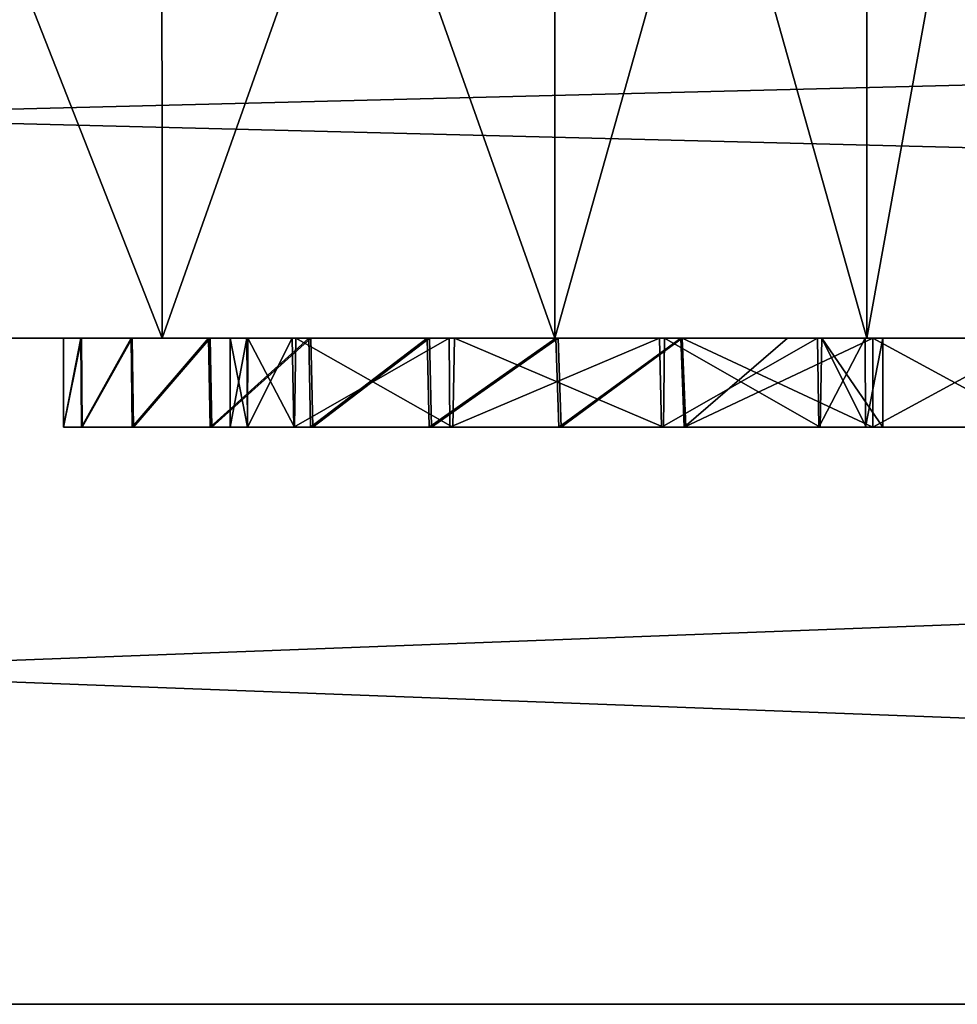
# Model space of a CAD drawing. Header units: millimetres. Extents: x -36.5 to 36.5, y -8.8 to 41.6.
# Tile 39 of 256: x 0.7 to 2.8, y -8.8 to -6.6. Entities that reach past the tile are written whole.
import ezdxf

# ---------------------------------------------------------------- set-up
doc = ezdxf.new("R2010")
doc.units = ezdxf.units.MM
doc.header["$LTSCALE"] = 65.185185
for name, color, linetype in [('2076', 7, 'CONTINUOUS'), ('2077', 7, 'CONTINUOUS'), ('2079', 7, 'CONTINUOUS'), ('2105', 7, 'CONTINUOUS'), ('2106', 7, 'CONTINUOUS'), ('2107', 7, 'CONTINUOUS'), ('2108', 7, 'CONTINUOUS'), ('2272', 7, 'CONTINUOUS'), ('2273', 7, 'CONTINUOUS'), ('2296', 7, 'CONTINUOUS'), ('2297', 7, 'CONTINUOUS'), ('2354', 7, 'CONTINUOUS'), ('2359', 7, 'CONTINUOUS'), ('2360', 7, 'CONTINUOUS'), ('2388', 7, 'CONTINUOUS'), ('2389', 7, 'CONTINUOUS'), ('2390', 7, 'CONTINUOUS'), ('2392', 7, 'CONTINUOUS'), ('2393', 7, 'CONTINUOUS')]:
    doc.layers.add(name, color=color, linetype=linetype)

msp = doc.modelspace()

# ---------------------------------------------------------------- linework, layer by layer
at = {"layer": '2076', "color": 7, "linetype": 'Continuous'}
for points in [[(-19.8, -7.3, -16.7), (19.8, -7.3, -16.7), (0, -7.3, -14.1747), (-19.8, -7.3, -16.7)], [(19.8, -7.3, 16.7), (-19.8, -7.3, 16.7), (0, -7.3, 14.1747), (19.8, -7.3, 16.7)], [(19.8, -7.3, 16.7), (0, -7.3, 14.1747), (19.44, -7.3, 11.552), (19.8, -7.3, 16.7)], [(0, -7.3, -14.1747), (19.8, -7.3, -16.7), (0.9818, -7.3, -14.0193), (0, -7.3, -14.1747)], [(0, -7.3, -7.8253), (0.9818, -7.3, -7.9807), (0, -7.3, 7.8253), (0, -7.3, -7.8253)], [(0, -7.3, 7.8253), (0.9818, -7.3, -7.9807), (0.9818, -7.3, 7.9807), (0, -7.3, 7.8253)], [(0, -7.3, 14.1747), (0.9818, -7.3, 14.0193), (19.44, -7.3, 11.552), (0, -7.3, 14.1747)], [(0.9818, -7.3, -14.0193), (19.8, -7.3, -16.7), (1.8658, -7.3, -13.5689), (0.9818, -7.3, -14.0193)], [(0.9818, -7.3, -7.9807), (1.8658, -7.3, -8.4311), (0.9818, -7.3, 7.9807), (0.9818, -7.3, -7.9807)], [(0.9818, -7.3, 7.9807), (1.8658, -7.3, -8.4311), (1.8658, -7.3, 8.4311), (0.9818, -7.3, 7.9807)], [(0.9818, -7.3, 14.0193), (1.8658, -7.3, 13.5689), (14.16, -7.3, 8.712), (0.9818, -7.3, 14.0193)], [(0.9818, -7.3, 14.0193), (14.16, -7.3, 8.712), (14.16, -7.3, 11.152), (0.9818, -7.3, 14.0193)], [(19.44, -7.3, 11.552), (0.9818, -7.3, 14.0193), (14.56, -7.3, 11.552), (19.44, -7.3, 11.552)], [(14.56, -7.3, 11.552), (0.9818, -7.3, 14.0193), (14.2772, -7.3, 11.4349), (14.56, -7.3, 11.552)], [(14.2772, -7.3, 11.4349), (0.9818, -7.3, 14.0193), (14.16, -7.3, 11.152), (14.2772, -7.3, 11.4349)], [(1.8658, -7.3, -13.5689), (19.8, -7.3, -16.7), (2.5682, -7.3, -12.8664), (1.8658, -7.3, -13.5689)], [(1.8658, -7.3, -8.4311), (2.5682, -7.3, -9.1336), (1.8658, -7.3, 8.4311), (1.8658, -7.3, -8.4311)], [(1.8658, -7.3, 8.4311), (2.5682, -7.3, -9.1336), (2.5682, -7.3, 9.1336), (1.8658, -7.3, 8.4311)], [(1.8658, -7.3, 13.5689), (2.5682, -7.3, 12.8664), (14.16, -7.3, 8.712), (1.8658, -7.3, 13.5689)], [(2.5682, -7.3, -12.8664), (19.8, -7.3, -16.7), (3.0196, -7.3, -11.9805), (2.5682, -7.3, -12.8664)], [(2.5682, -7.3, -9.1336), (3.0196, -7.3, -10.0195), (2.5682, -7.3, 9.1336), (2.5682, -7.3, -9.1336)], [(2.5682, -7.3, 9.1336), (3.0196, -7.3, -10.0195), (3.0196, -7.3, 10.0195), (2.5682, -7.3, 9.1336)], [(2.5682, -7.3, 12.8664), (3.0196, -7.3, 11.9805), (9.3, -7.3, 0.195), (2.5682, -7.3, 12.8664)], [(14.16, -7.3, 8.712), (2.5682, -7.3, 12.8664), (11.8829, -7.3, 0.4778), (14.16, -7.3, 8.712)], [(11.8829, -7.3, 0.4778), (2.5682, -7.3, 12.8664), (11.6, -7.3, 0.595), (11.8829, -7.3, 0.4778)], [(11.6, -7.3, 0.595), (2.5682, -7.3, 12.8664), (9.7, -7.3, 0.595), (11.6, -7.3, 0.595)], [(9.7, -7.3, 0.595), (2.5682, -7.3, 12.8664), (9.4172, -7.3, 0.4779), (9.7, -7.3, 0.595)], [(9.4172, -7.3, 0.4779), (2.5682, -7.3, 12.8664), (9.3, -7.3, 0.195), (9.4172, -7.3, 0.4779)]]:
    msp.add_3dface(points, dxfattribs=at)
at = {"layer": '2077', "color": 7, "linetype": 'Continuous'}
for points in [[(-19.8, -6.3, -16.7), (19.8, -6.3, -16.7), (-19.8, -7.3, -16.7), (-19.8, -6.3, -16.7)], [(-19.8, -7.3, -16.7), (19.8, -6.3, -16.7), (19.8, -7.3, -16.7), (-19.8, -7.3, -16.7)]]:
    msp.add_3dface(points, dxfattribs=at)
at = {"layer": '2079', "color": 7, "linetype": 'Continuous'}
for points in [[(19.8, -6.3, 16.7), (-19.8, -6.3, 16.7), (19.8, -7.3, 16.7), (19.8, -6.3, 16.7)], [(-19.8, -6.3, 16.7), (-19.8, -7.3, 16.7), (19.8, -7.3, 16.7), (-19.8, -6.3, 16.7)]]:
    msp.add_3dface(points, dxfattribs=at)
at = {"layer": '2105', "color": 7, "linetype": 'Continuous'}
for points in [[(0, -7.3, -14.1747), (0.9818, -7.3, -14.0193), (0, -4.8, -14.175), (0, -7.3, -14.1747)], [(0.9818, -7.3, -14.0193), (0.9802, -4.8, -14.0198), (0, -4.8, -14.175), (0.9818, -7.3, -14.0193)], [(0.9818, -7.3, -14.0193), (1.8658, -7.3, -13.5689), (0.9802, -4.8, -14.0198), (0.9818, -7.3, -14.0193)], [(1.8658, -7.3, -13.5689), (1.8657, -4.8, -13.5686), (0.9802, -4.8, -14.0198), (1.8658, -7.3, -13.5689)], [(1.8658, -7.3, -13.5689), (2.5682, -7.3, -12.8664), (1.8657, -4.8, -13.5686), (1.8658, -7.3, -13.5689)], [(2.5682, -7.3, -12.8664), (2.5686, -4.8, -12.8657), (1.8657, -4.8, -13.5686), (2.5682, -7.3, -12.8664)], [(2.5682, -7.3, -12.8664), (3.0196, -7.3, -11.9805), (2.5686, -4.8, -12.8657), (2.5682, -7.3, -12.8664)], [(3.0196, -7.3, -11.9805), (3.0198, -4.8, -11.9802), (2.5686, -4.8, -12.8657), (3.0196, -7.3, -11.9805)]]:
    msp.add_3dface(points, dxfattribs=at)
at = {"layer": '2106', "color": 7, "linetype": 'Continuous'}
for points in [[(0.9818, -7.3, -7.9807), (0, -7.3, -7.8253), (0.9802, -4.8, -7.9802), (0.9818, -7.3, -7.9807)], [(0, -7.3, -7.8253), (0, -4.8, -7.825), (0.9802, -4.8, -7.9802), (0, -7.3, -7.8253)], [(0.9818, -7.3, -7.9807), (0.9802, -4.8, -7.9802), (1.8657, -4.8, -8.4314), (0.9818, -7.3, -7.9807)], [(1.8658, -7.3, -8.4311), (0.9818, -7.3, -7.9807), (1.8657, -4.8, -8.4314), (1.8658, -7.3, -8.4311)], [(1.8658, -7.3, -8.4311), (1.8657, -4.8, -8.4314), (2.5686, -4.8, -9.1343), (1.8658, -7.3, -8.4311)], [(2.5682, -7.3, -9.1336), (1.8658, -7.3, -8.4311), (2.5686, -4.8, -9.1343), (2.5682, -7.3, -9.1336)], [(3.0196, -7.3, -10.0195), (2.5682, -7.3, -9.1336), (3.0198, -4.8, -10.0198), (3.0196, -7.3, -10.0195)], [(2.5682, -7.3, -9.1336), (2.5686, -4.8, -9.1343), (3.0198, -4.8, -10.0198), (2.5682, -7.3, -9.1336)]]:
    msp.add_3dface(points, dxfattribs=at)
at = {"layer": '2107', "color": 7, "linetype": 'Continuous'}
for points in [[(0, -7.3, 7.8253), (0.9818, -7.3, 7.9807), (0, -4.8, 7.825), (0, -7.3, 7.8253)], [(0.9818, -7.3, 7.9807), (0.9802, -4.8, 7.9802), (0, -4.8, 7.825), (0.9818, -7.3, 7.9807)], [(0.9818, -7.3, 7.9807), (1.8658, -7.3, 8.4311), (0.9802, -4.8, 7.9802), (0.9818, -7.3, 7.9807)], [(1.8658, -7.3, 8.4311), (1.8657, -4.8, 8.4314), (0.9802, -4.8, 7.9802), (1.8658, -7.3, 8.4311)], [(1.8658, -7.3, 8.4311), (2.5682, -7.3, 9.1336), (1.8657, -4.8, 8.4314), (1.8658, -7.3, 8.4311)], [(2.5682, -7.3, 9.1336), (2.5686, -4.8, 9.1343), (1.8657, -4.8, 8.4314), (2.5682, -7.3, 9.1336)], [(2.5682, -7.3, 9.1336), (3.0196, -7.3, 10.0195), (2.5686, -4.8, 9.1343), (2.5682, -7.3, 9.1336)], [(3.0196, -7.3, 10.0195), (3.0198, -4.8, 10.0198), (2.5686, -4.8, 9.1343), (3.0196, -7.3, 10.0195)]]:
    msp.add_3dface(points, dxfattribs=at)
at = {"layer": '2108', "color": 7, "linetype": 'Continuous'}
for points in [[(0.9818, -7.3, 14.0193), (0, -7.3, 14.1747), (0.9802, -4.8, 14.0198), (0.9818, -7.3, 14.0193)], [(0, -7.3, 14.1747), (0, -4.8, 14.175), (0.9802, -4.8, 14.0198), (0, -7.3, 14.1747)], [(0.9818, -7.3, 14.0193), (0.9802, -4.8, 14.0198), (1.8657, -4.8, 13.5686), (0.9818, -7.3, 14.0193)], [(1.8658, -7.3, 13.5689), (0.9818, -7.3, 14.0193), (1.8657, -4.8, 13.5686), (1.8658, -7.3, 13.5689)], [(1.8658, -7.3, 13.5689), (1.8657, -4.8, 13.5686), (2.5686, -4.8, 12.8657), (1.8658, -7.3, 13.5689)], [(2.5682, -7.3, 12.8664), (1.8658, -7.3, 13.5689), (2.5686, -4.8, 12.8657), (2.5682, -7.3, 12.8664)], [(3.0196, -7.3, 11.9805), (2.5682, -7.3, 12.8664), (3.0198, -4.8, 11.9802), (3.0196, -7.3, 11.9805)], [(2.5682, -7.3, 12.8664), (2.5686, -4.8, 12.8657), (3.0198, -4.8, 11.9802), (2.5682, -7.3, 12.8664)]]:
    msp.add_3dface(points, dxfattribs=at)
at = {"layer": '2272', "color": 7, "linetype": 'Continuous'}
for points in [[(19.8, -7.3, -16.7), (-19.8, -7.3, -16.7), (2.9507, -7.3, -10.8517), (19.8, -7.3, -16.7)], [(-19.8, -7.3, 16.7), (19.8, -7.3, 16.7), (-19.44, -7.3, 11.352), (-19.8, -7.3, 16.7)], [(-19.8, -7.3, -16.7), (0.4895, -7.3, -10.1523), (1.3161, -7.3, -10.0702), (-19.8, -7.3, -16.7)], [(2.9507, -7.3, -10.8517), (-19.8, -7.3, -16.7), (2.5817, -7.3, -10.8517), (2.9507, -7.3, -10.8517)], [(2.5817, -7.3, -10.8517), (-19.8, -7.3, -16.7), (2.1523, -7.3, -10.1507), (2.5817, -7.3, -10.8517)], [(2.1523, -7.3, -10.1507), (-19.8, -7.3, -16.7), (1.8729, -7.3, -10.1967), (2.1523, -7.3, -10.1507)], [(1.8729, -7.3, -10.1967), (-19.8, -7.3, -16.7), (1.5835, -7.3, -10.1697), (1.8729, -7.3, -10.1967)], [(1.5835, -7.3, -10.1697), (-19.8, -7.3, -16.7), (1.3161, -7.3, -10.0702), (1.5835, -7.3, -10.1697)], [(-19.44, -7.3, 11.352), (19.8, -7.3, 16.7), (-14.56, -7.3, 11.352), (-19.44, -7.3, 11.352)], [(-14.56, -7.3, 11.352), (19.8, -7.3, 16.7), (-14.4186, -7.3, 11.2934), (-14.56, -7.3, 11.352)], [(-14.4186, -7.3, 11.2934), (19.8, -7.3, 16.7), (-14.36, -7.3, 11.152), (-14.4186, -7.3, 11.2934)], [(-14.36, -7.3, 11.152), (19.8, -7.3, 16.7), (-14.36, -7.3, 8.712), (-14.36, -7.3, 11.152)], [(-14.36, -7.3, 8.712), (19.8, -7.3, 16.7), (-11.7414, -7.3, 1.1614), (-14.36, -7.3, 8.712)], [(-11.7414, -7.3, 1.1614), (19.8, -7.3, 16.7), (-11.6, -7.3, 1.22), (-11.7414, -7.3, 1.1614)], [(-11.6, -7.3, 1.22), (19.8, -7.3, 16.7), (-9.7, -7.3, 1.22), (-11.6, -7.3, 1.22)], [(-9.7, -7.3, 1.22), (19.8, -7.3, 16.7), (-9.5586, -7.3, 1.1614), (-9.7, -7.3, 1.22)], [(-9.5586, -7.3, 1.1614), (19.8, -7.3, 16.7), (-9.5, -7.3, 1.02), (-9.5586, -7.3, 1.1614)], [(-9.5, -7.3, 1.02), (19.8, -7.3, 16.7), (-9.5, -7.3, -1.825), (-9.5, -7.3, 1.02)], [(-9.5, -7.3, -1.825), (19.8, -7.3, 16.7), (-9.4414, -7.3, -1.9664), (-9.5, -7.3, -1.825)], [(-9.4414, -7.3, -1.9664), (19.8, -7.3, 16.7), (-9.3, -7.3, -2.025), (-9.4414, -7.3, -1.9664)], [(-9.3, -7.3, -2.025), (19.8, -7.3, 16.7), (-4.45, -7.3, -2.025), (-9.3, -7.3, -2.025)], [(-4.45, -7.3, -2.025), (19.8, -7.3, 16.7), (-4.3086, -7.3, -2.0836), (-4.45, -7.3, -2.025)], [(-4.3086, -7.3, -2.0836), (19.8, -7.3, 16.7), (-4.25, -7.3, -2.225), (-4.3086, -7.3, -2.0836)], [(19.8, -7.3, 16.7), (14.4186, -7.3, 11.2934), (-4.25, -7.3, -4.125), (19.8, -7.3, 16.7)], [(-4.25, -7.3, -2.225), (19.8, -7.3, 16.7), (-4.25, -7.3, -4.125), (-4.25, -7.3, -2.225)], [(-4.25, -7.3, -4.125), (14.4186, -7.3, 11.2934), (-4.2342, -7.3, -7.9775), (-4.25, -7.3, -4.125)], [(-4.2342, -7.3, -7.9775), (14.4186, -7.3, 11.2934), (-3.7498, -7.3, -8.159), (-4.2342, -7.3, -7.9775)], [(-3.7498, -7.3, -8.159), (14.4186, -7.3, 11.2934), (-3.0228, -7.3, -8.0148), (-3.7498, -7.3, -8.159)], [(-3.0228, -7.3, -8.0148), (14.4186, -7.3, 11.2934), (-2.6534, -7.3, -8.0148), (-3.0228, -7.3, -8.0148)], [(-2.6534, -7.3, -8.0148), (14.4186, -7.3, 11.2934), (-2.6534, -7.3, -9.2051), (-2.6534, -7.3, -8.0148)], [(-2.6534, -7.3, -9.2051), (14.4186, -7.3, 11.2934), (-2.6346, -7.3, -9.3921), (-2.6534, -7.3, -9.2051)], [(-2.6346, -7.3, -9.3921), (14.4186, -7.3, 11.2934), (-2.5794, -7.3, -9.5526), (-2.6346, -7.3, -9.3921)], [(-2.5794, -7.3, -9.5526), (14.4186, -7.3, 11.2934), (-1.3673, -7.3, -8.2592), (-2.5794, -7.3, -9.5526)], [(-1.3673, -7.3, -8.2592), (14.4186, -7.3, 11.2934), (-1.1408, -7.3, -8.0937), (-1.3673, -7.3, -8.2592)], [(-1.1408, -7.3, -8.0937), (14.4186, -7.3, 11.2934), (-0.8741, -7.3, -7.995), (-1.1408, -7.3, -8.0937)], [(-0.8741, -7.3, -7.995), (14.4186, -7.3, 11.2934), (-0.5855, -7.3, -7.9685), (-0.8741, -7.3, -7.995)], [(-0.5855, -7.3, -7.9685), (14.4186, -7.3, 11.2934), (-0.3062, -7.3, -8.0145), (-0.5855, -7.3, -7.9685)], [(-0.3062, -7.3, -8.0145), (14.4186, -7.3, 11.2934), (-0.0681, -7.3, -8.1271), (-0.3062, -7.3, -8.0145)], [(-0.0681, -7.3, -8.1271), (14.4186, -7.3, 11.2934), (0.1245, -7.3, -8.0147), (-0.0681, -7.3, -8.1271)], [(0.1245, -7.3, -8.0147), (14.4186, -7.3, 11.2934), (0.4895, -7.3, -8.0147), (0.1245, -7.3, -8.0147)], [(0.4895, -7.3, -8.0147), (14.4186, -7.3, 11.2934), (0.9116, -7.3, -8.4925), (0.4895, -7.3, -8.0147)], [(0.4895, -7.3, -10.1523), (0.4895, -7.3, -8.0147), (0.7985, -7.3, -8.7702), (0.4895, -7.3, -10.1523)], [(1.3161, -7.3, -10.0702), (0.4895, -7.3, -10.1523), (1.0898, -7.3, -9.9041), (1.3161, -7.3, -10.0702)], [(1.0898, -7.3, -9.9041), (0.4895, -7.3, -10.1523), (0.9143, -7.3, -9.6791), (1.0898, -7.3, -9.9041)], [(0.9143, -7.3, -9.6791), (0.4895, -7.3, -10.1523), (0.7999, -7.3, -9.4022), (0.9143, -7.3, -9.6791)], [(0.7999, -7.3, -9.4022), (0.4895, -7.3, -10.1523), (0.7592, -7.3, -9.0865), (0.7999, -7.3, -9.4022)], [(0.7592, -7.3, -9.0865), (0.4895, -7.3, -10.1523), (0.7985, -7.3, -8.7702), (0.7592, -7.3, -9.0865)], [(0.7985, -7.3, -8.7702), (0.4895, -7.3, -8.0147), (0.9116, -7.3, -8.4925), (0.7985, -7.3, -8.7702)], [(0.9116, -7.3, -8.4925), (14.4186, -7.3, 11.2934), (1.086, -7.3, -8.2666), (0.9116, -7.3, -8.4925)], [(1.086, -7.3, -8.2666), (14.4186, -7.3, 11.2934), (1.3114, -7.3, -8.0993), (1.086, -7.3, -8.2666)], [(1.1349, -7.3, -9.0835), (1.1745, -7.3, -8.8233), (1.1722, -7.3, -9.3383), (1.1349, -7.3, -9.0835)], [(1.1722, -7.3, -9.3383), (1.1745, -7.3, -8.8233), (1.2745, -7.3, -9.5504), (1.1722, -7.3, -9.3383)], [(1.1745, -7.3, -8.8233), (1.2827, -7.3, -8.6071), (1.2745, -7.3, -9.5504), (1.1745, -7.3, -8.8233)], [(1.2745, -7.3, -9.5504), (1.2827, -7.3, -8.6071), (1.6279, -7.3, -9.8134), (1.2745, -7.3, -9.5504)], [(1.2827, -7.3, -8.6071), (1.6399, -7.3, -8.3486), (1.6279, -7.3, -9.8134), (1.2827, -7.3, -8.6071)], [(1.3114, -7.3, -8.0993), (14.4186, -7.3, 11.2934), (1.5782, -7.3, -7.9985), (1.3114, -7.3, -8.0993)], [(1.5782, -7.3, -7.9985), (14.4186, -7.3, 11.2934), (1.8678, -7.3, -7.9702), (1.5782, -7.3, -7.9985)], [(1.6279, -7.3, -9.8134), (1.6399, -7.3, -8.3486), (2.1014, -7.3, -9.8166), (1.6279, -7.3, -9.8134)], [(1.6399, -7.3, -8.3486), (2.1121, -7.3, -8.3517), (2.1014, -7.3, -9.8166), (1.6399, -7.3, -8.3486)], [(1.8678, -7.3, -7.9702), (14.4186, -7.3, 11.2934), (2.1488, -7.3, -8.0152), (1.8678, -7.3, -7.9702)], [(2.1014, -7.3, -9.8166), (2.1121, -7.3, -8.3517), (2.4567, -7.3, -9.5618), (2.1014, -7.3, -9.8166)], [(2.1121, -7.3, -8.3517), (2.4663, -7.3, -8.617), (2.4567, -7.3, -9.5618), (2.1121, -7.3, -8.3517)], [(2.1488, -7.3, -8.0152), (14.4186, -7.3, 11.2934), (2.3891, -7.3, -8.1277), (2.1488, -7.3, -8.0152)], [(2.5817, -7.3, -9.8643), (2.5817, -7.3, -10.8517), (2.1523, -7.3, -10.1507), (2.5817, -7.3, -9.8643)], [(14.4186, -7.3, 11.2934), (2.5817, -7.3, -8.0147), (2.3891, -7.3, -8.1277), (14.4186, -7.3, 11.2934)], [(2.5817, -7.3, -8.0147), (2.5817, -7.3, -8.3005), (2.3891, -7.3, -8.1277), (2.5817, -7.3, -8.0147)], [(2.4567, -7.3, -9.5618), (2.4663, -7.3, -8.617), (2.564, -7.3, -9.3486), (2.4567, -7.3, -9.5618)], [(2.4663, -7.3, -8.617), (2.6042, -7.3, -9.0869), (2.564, -7.3, -9.3486), (2.4663, -7.3, -8.617)], [(2.5817, -7.3, -8.0147), (14.4186, -7.3, 11.2934), (2.9507, -7.3, -8.0147), (2.5817, -7.3, -8.0147)]]:
    msp.add_3dface(points, dxfattribs=at)
at = {"layer": '2273', "color": 7, "linetype": 'Continuous'}
for points in [[(19.8, -8.8, 16.7), (-19.8, -8.8, 16.7), (13.8514, -8.8, 12.002), (19.8, -8.8, 16.7)], [(-19.8, -8.8, -16.7), (19.8, -8.8, -16.7), (-12.3086, -8.8, -8.22), (-19.8, -8.8, -16.7)], [(13.8514, -8.8, 12.002), (-19.8, -8.8, 16.7), (13.7481, -8.8, 11.9643), (13.8514, -8.8, 12.002)], [(13.7481, -8.8, 11.9643), (-19.8, -8.8, 16.7), (13.71, -8.8, 11.8606), (13.7481, -8.8, 11.9643)], [(13.71, -8.8, 11.8606), (-19.8, -8.8, 16.7), (13.71, -8.8, 8.712), (13.71, -8.8, 11.8606)], [(13.71, -8.8, 8.712), (-19.8, -8.8, 16.7), (12.4123, -8.8, 1.0069), (13.71, -8.8, 8.712)], [(-19.8, -8.8, 16.7), (-13.7477, -8.8, 11.9639), (8.85, -8.8, 0.9036), (-19.8, -8.8, 16.7)], [(12.4123, -8.8, 1.0069), (-19.8, -8.8, 16.7), (12.3086, -8.8, 1.045), (12.4123, -8.8, 1.0069)], [(12.3086, -8.8, 1.045), (-19.8, -8.8, 16.7), (8.9914, -8.8, 1.045), (12.3086, -8.8, 1.045)], [(8.9914, -8.8, 1.045), (-19.8, -8.8, 16.7), (8.8881, -8.8, 1.0073), (8.9914, -8.8, 1.045)], [(8.8881, -8.8, 1.0073), (-19.8, -8.8, 16.7), (8.85, -8.8, 0.9036), (8.8881, -8.8, 1.0073)], [(8.85, -8.8, 0.9036), (-13.7477, -8.8, 11.9639), (8.85, -8.8, -7.2536), (8.85, -8.8, 0.9036)], [(8.85, -8.8, -7.2536), (-13.7477, -8.8, 11.9639), (-3.6377, -8.8, -1.4131), (8.85, -8.8, -7.2536)], [(-12.3086, -8.8, -8.22), (19.8, -8.8, -16.7), (-8.9914, -8.8, -8.22), (-12.3086, -8.8, -8.22)], [(-8.9914, -8.8, -8.22), (19.8, -8.8, -16.7), (-8.8881, -8.8, -8.1823), (-8.9914, -8.8, -8.22)], [(-8.8881, -8.8, -8.1823), (19.8, -8.8, -16.7), (-8.85, -8.8, -8.0786), (-8.8881, -8.8, -8.1823)], [(-8.85, -8.8, -8.0786), (19.8, -8.8, -16.7), (-8.85, -8.8, -5.1164), (-8.85, -8.8, -8.0786)], [(-8.85, -8.8, -5.1164), (19.8, -8.8, -16.7), (-8.8123, -8.8, -5.0131), (-8.85, -8.8, -5.1164)], [(19.8, -8.8, -16.7), (-8.7086, -8.8, -4.975), (-8.8123, -8.8, -5.0131), (19.8, -8.8, -16.7)], [(-8.7086, -8.8, -4.975), (19.8, -8.8, -16.7), (-3.7414, -8.8, -4.975), (-8.7086, -8.8, -4.975)], [(-3.7414, -8.8, -4.975), (19.8, -8.8, -16.7), (-3.6381, -8.8, -4.9373), (-3.7414, -8.8, -4.975)], [(-3.6381, -8.8, -4.9373), (19.8, -8.8, -16.7), (-3.6, -8.8, -4.8336), (-3.6381, -8.8, -4.9373)], [(-3.6, -8.8, -1.5164), (8.85, -8.8, -7.2536), (-3.6377, -8.8, -1.4131), (-3.6, -8.8, -1.5164)], [(19.8, -8.8, -16.7), (8.8877, -8.8, -7.3569), (-3.6, -8.8, -1.5164), (19.8, -8.8, -16.7)], [(-3.6, -8.8, -4.8336), (19.8, -8.8, -16.7), (-3.6, -8.8, -1.5164), (-3.6, -8.8, -4.8336)], [(8.8877, -8.8, -7.3569), (8.85, -8.8, -7.2536), (-3.6, -8.8, -1.5164), (8.8877, -8.8, -7.3569)]]:
    msp.add_3dface(points, dxfattribs=at)
at = {"layer": '2296', "color": 7, "linetype": 'Continuous'}
for points in [[(19.8, -7.3, 16.7), (-19.8, -7.3, 16.7), (19.8, -8.8, 16.7), (19.8, -7.3, 16.7)], [(19.8, -8.8, 16.7), (-19.8, -7.3, 16.7), (-19.8, -8.8, 16.7), (19.8, -8.8, 16.7)]]:
    msp.add_3dface(points, dxfattribs=at)
at = {"layer": '2297', "color": 7, "linetype": 'Continuous'}
for points in [[(-19.8, -7.3, -16.7), (19.8, -7.3, -16.7), (-19.8, -8.8, -16.7), (-19.8, -7.3, -16.7)], [(19.8, -7.3, -16.7), (19.8, -8.8, -16.7), (-19.8, -8.8, -16.7), (19.8, -7.3, -16.7)]]:
    msp.add_3dface(points, dxfattribs=at)
at = {"layer": '2354', "color": 7, "linetype": 'Continuous'}
for points in [[(0.7592, -7.5, -9.0866), (0.8, -7.5, -8.765), (0.8015, -7.5, -9.4076), (0.7592, -7.5, -9.0866)], [(0.8, -7.5, -8.765), (0.9139, -7.5, -8.4884), (0.8015, -7.5, -9.4076), (0.8, -7.5, -8.765)], [(0.8015, -7.5, -9.4076), (0.9139, -7.5, -8.4884), (0.9166, -7.5, -9.6833), (0.8015, -7.5, -9.4076)], [(0.9139, -7.5, -8.4884), (1.0897, -7.5, -8.2631), (0.9166, -7.5, -9.6833), (0.9139, -7.5, -8.4884)], [(0.9166, -7.5, -9.6833), (1.0897, -7.5, -8.2631), (1.0935, -7.5, -9.9076), (0.9166, -7.5, -9.6833)], [(1.1736, -7.5, -8.8262), (1.1349, -7.5, -9.0835), (1.0897, -7.5, -8.2631), (1.1736, -7.5, -8.8262)], [(1.0897, -7.5, -8.2631), (1.1349, -7.5, -9.0835), (1.0935, -7.5, -9.9076), (1.0897, -7.5, -8.2631)], [(1.3157, -7.5, -8.0969), (1.1736, -7.5, -8.8262), (1.0897, -7.5, -8.2631), (1.3157, -7.5, -8.0969)], [(1.1349, -7.5, -9.0835), (1.1733, -7.5, -9.3419), (1.0935, -7.5, -9.9076), (1.1349, -7.5, -9.0835)], [(1.1733, -7.5, -9.3419), (1.2776, -7.5, -9.5548), (1.0935, -7.5, -9.9076), (1.1733, -7.5, -9.3419)], [(1.0935, -7.5, -9.9076), (1.2776, -7.5, -9.5548), (1.3203, -7.5, -10.0726), (1.0935, -7.5, -9.9076)], [(1.2795, -7.5, -8.6116), (1.1736, -7.5, -8.8262), (1.3157, -7.5, -8.0969), (1.2795, -7.5, -8.6116)], [(1.2776, -7.5, -9.5548), (1.6293, -7.5, -9.8139), (1.3203, -7.5, -10.0726), (1.2776, -7.5, -9.5548)], [(1.6355, -7.5, -8.35), (1.2795, -7.5, -8.6116), (1.5827, -7.5, -7.9974), (1.6355, -7.5, -8.35)], [(1.5827, -7.5, -7.9974), (1.2795, -7.5, -8.6116), (1.3157, -7.5, -8.0969), (1.5827, -7.5, -7.9974)], [(1.3203, -7.5, -10.0726), (1.6293, -7.5, -9.8139), (1.588, -7.5, -10.1708), (1.3203, -7.5, -10.0726)], [(1.8745, -7.5, -7.9707), (1.6355, -7.5, -8.35), (1.5827, -7.5, -7.9974), (1.8745, -7.5, -7.9707)], [(1.588, -7.5, -10.1708), (1.6293, -7.5, -9.8139), (1.8796, -7.5, -10.1961), (1.588, -7.5, -10.1708)], [(1.6293, -7.5, -9.8139), (2.1059, -7.5, -9.8152), (1.8796, -7.5, -10.1961), (1.6293, -7.5, -9.8139)], [(2.1102, -7.5, -8.351), (1.6355, -7.5, -8.35), (1.8745, -7.5, -7.9707), (2.1102, -7.5, -8.351)], [(2.1568, -7.5, -8.0173), (2.1102, -7.5, -8.351), (1.8745, -7.5, -7.9707), (2.1568, -7.5, -8.0173)], [(1.8796, -7.5, -10.1961), (2.1059, -7.5, -9.8152), (2.1601, -7.5, -10.1486), (1.8796, -7.5, -10.1961)], [(2.1059, -7.5, -9.8152), (2.46, -7.5, -9.5572), (2.1601, -7.5, -10.1486), (2.1059, -7.5, -9.8152)], [(2.4628, -7.5, -8.612), (2.1102, -7.5, -8.351), (2.1568, -7.5, -8.0173), (2.4628, -7.5, -8.612)], [(2.5817, -7.5, -8.3005), (2.4628, -7.5, -8.612), (2.1568, -7.5, -8.0173), (2.5817, -7.5, -8.3005)], [(2.46, -7.5, -9.5572), (2.5817, -7.5, -9.8643), (2.1601, -7.5, -10.1486), (2.46, -7.5, -9.5572)], [(2.46, -7.5, -9.5572), (2.5648, -7.5, -9.3459), (2.5817, -7.5, -9.8643), (2.46, -7.5, -9.5572)], [(2.5665, -7.5, -8.8255), (2.4628, -7.5, -8.612), (2.5817, -7.5, -8.3005), (2.5665, -7.5, -8.8255)], [(2.5648, -7.5, -9.3459), (2.6042, -7.5, -9.0869), (2.5817, -7.5, -9.8643), (2.5648, -7.5, -9.3459)], [(2.6042, -7.5, -9.0869), (2.5665, -7.5, -8.8255), (2.5817, -7.5, -8.3005), (2.6042, -7.5, -9.0869)], [(2.5817, -7.5, -9.8643), (2.6042, -7.5, -9.0869), (2.5817, -7.5, -10.8517), (2.5817, -7.5, -9.8643)], [(2.5817, -7.5, -10.8517), (2.6042, -7.5, -9.0869), (2.9507, -7.5, -8.0147), (2.5817, -7.5, -10.8517)], [(2.9507, -7.5, -8.0147), (2.6042, -7.5, -9.0869), (2.5817, -7.5, -8.3005), (2.9507, -7.5, -8.0147)], [(2.9507, -7.5, -10.8517), (2.5817, -7.5, -10.8517), (2.9507, -7.5, -8.0147), (2.9507, -7.5, -10.8517)], [(2.5817, -7.5, -8.0147), (2.9507, -7.5, -8.0147), (2.5817, -7.5, -8.3005), (2.5817, -7.5, -8.0147)]]:
    msp.add_3dface(points, dxfattribs=at)
at = {"layer": '2359', "color": 7, "linetype": 'Continuous'}
for points in [[(1.1349, -7.3, -9.0835), (1.1722, -7.3, -9.3383), (1.1349, -7.5, -9.0835), (1.1349, -7.3, -9.0835)], [(1.1349, -7.5, -9.0835), (1.1722, -7.3, -9.3383), (1.1733, -7.5, -9.3419), (1.1349, -7.5, -9.0835)], [(1.1722, -7.3, -9.3383), (1.2745, -7.3, -9.5504), (1.1733, -7.5, -9.3419), (1.1722, -7.3, -9.3383)], [(1.2745, -7.3, -9.5504), (1.2776, -7.5, -9.5548), (1.1733, -7.5, -9.3419), (1.2745, -7.3, -9.5504)], [(1.2745, -7.3, -9.5504), (1.6279, -7.3, -9.8134), (1.2776, -7.5, -9.5548), (1.2745, -7.3, -9.5504)], [(1.6279, -7.3, -9.8134), (1.6293, -7.5, -9.8139), (1.2776, -7.5, -9.5548), (1.6279, -7.3, -9.8134)], [(1.6279, -7.3, -9.8134), (2.1014, -7.3, -9.8166), (1.6293, -7.5, -9.8139), (1.6279, -7.3, -9.8134)], [(2.1014, -7.3, -9.8166), (2.1059, -7.5, -9.8152), (1.6293, -7.5, -9.8139), (2.1014, -7.3, -9.8166)], [(2.1014, -7.3, -9.8166), (2.4567, -7.3, -9.5618), (2.1059, -7.5, -9.8152), (2.1014, -7.3, -9.8166)], [(2.4567, -7.3, -9.5618), (2.46, -7.5, -9.5572), (2.1059, -7.5, -9.8152), (2.4567, -7.3, -9.5618)], [(2.4567, -7.3, -9.5618), (2.564, -7.3, -9.3486), (2.46, -7.5, -9.5572), (2.4567, -7.3, -9.5618)], [(2.564, -7.3, -9.3486), (2.5648, -7.5, -9.3459), (2.46, -7.5, -9.5572), (2.564, -7.3, -9.3486)], [(2.564, -7.3, -9.3486), (2.6042, -7.3, -9.0869), (2.5648, -7.5, -9.3459), (2.564, -7.3, -9.3486)], [(2.6042, -7.3, -9.0869), (2.6042, -7.5, -9.0869), (2.5648, -7.5, -9.3459), (2.6042, -7.3, -9.0869)]]:
    msp.add_3dface(points, dxfattribs=at)
at = {"layer": '2360', "color": 7, "linetype": 'Continuous'}
for points in [[(1.1745, -7.3, -8.8233), (1.1349, -7.3, -9.0835), (1.1736, -7.5, -8.8262), (1.1745, -7.3, -8.8233)], [(1.1349, -7.3, -9.0835), (1.1349, -7.5, -9.0835), (1.1736, -7.5, -8.8262), (1.1349, -7.3, -9.0835)], [(1.1745, -7.3, -8.8233), (1.1736, -7.5, -8.8262), (1.2795, -7.5, -8.6116), (1.1745, -7.3, -8.8233)], [(1.2827, -7.3, -8.6071), (1.1745, -7.3, -8.8233), (1.2795, -7.5, -8.6116), (1.2827, -7.3, -8.6071)], [(1.2827, -7.3, -8.6071), (1.2795, -7.5, -8.6116), (1.6355, -7.5, -8.35), (1.2827, -7.3, -8.6071)], [(1.6399, -7.3, -8.3486), (1.2827, -7.3, -8.6071), (1.6355, -7.5, -8.35), (1.6399, -7.3, -8.3486)], [(1.6399, -7.3, -8.3486), (1.6355, -7.5, -8.35), (2.1102, -7.5, -8.351), (1.6399, -7.3, -8.3486)], [(2.1121, -7.3, -8.3517), (1.6399, -7.3, -8.3486), (2.1102, -7.5, -8.351), (2.1121, -7.3, -8.3517)], [(2.1121, -7.3, -8.3517), (2.1102, -7.5, -8.351), (2.4628, -7.5, -8.612), (2.1121, -7.3, -8.3517)], [(2.4663, -7.3, -8.617), (2.1121, -7.3, -8.3517), (2.4628, -7.5, -8.612), (2.4663, -7.3, -8.617)], [(2.4663, -7.3, -8.617), (2.4628, -7.5, -8.612), (2.5665, -7.5, -8.8255), (2.4663, -7.3, -8.617)], [(2.6042, -7.3, -9.0869), (2.4663, -7.3, -8.617), (2.6042, -7.5, -9.0869), (2.6042, -7.3, -9.0869)], [(2.4663, -7.3, -8.617), (2.5665, -7.5, -8.8255), (2.6042, -7.5, -9.0869), (2.4663, -7.3, -8.617)]]:
    msp.add_3dface(points, dxfattribs=at)
at = {"layer": '2388', "color": 7, "linetype": 'Continuous'}
for points in [[(0.7999, -7.3, -9.4022), (0.7592, -7.3, -9.0865), (0.7592, -7.5, -9.0866), (0.7999, -7.3, -9.4022)], [(0.7999, -7.3, -9.4022), (0.7592, -7.5, -9.0866), (0.8015, -7.5, -9.4076), (0.7999, -7.3, -9.4022)], [(0.7592, -7.3, -9.0865), (0.7985, -7.3, -8.7702), (0.7592, -7.5, -9.0866), (0.7592, -7.3, -9.0865)], [(0.7985, -7.3, -8.7702), (0.8, -7.5, -8.765), (0.7592, -7.5, -9.0866), (0.7985, -7.3, -8.7702)], [(0.7985, -7.3, -8.7702), (0.9116, -7.3, -8.4925), (0.8, -7.5, -8.765), (0.7985, -7.3, -8.7702)], [(0.9143, -7.3, -9.6791), (0.7999, -7.3, -9.4022), (0.8015, -7.5, -9.4076), (0.9143, -7.3, -9.6791)], [(0.9116, -7.3, -8.4925), (0.9139, -7.5, -8.4884), (0.8, -7.5, -8.765), (0.9116, -7.3, -8.4925)], [(0.9143, -7.3, -9.6791), (0.8015, -7.5, -9.4076), (0.9166, -7.5, -9.6833), (0.9143, -7.3, -9.6791)], [(0.9116, -7.3, -8.4925), (1.086, -7.3, -8.2666), (0.9139, -7.5, -8.4884), (0.9116, -7.3, -8.4925)], [(1.086, -7.3, -8.2666), (1.0897, -7.5, -8.2631), (0.9139, -7.5, -8.4884), (1.086, -7.3, -8.2666)], [(1.0898, -7.3, -9.9041), (0.9143, -7.3, -9.6791), (0.9166, -7.5, -9.6833), (1.0898, -7.3, -9.9041)], [(1.0898, -7.3, -9.9041), (0.9166, -7.5, -9.6833), (1.0935, -7.5, -9.9076), (1.0898, -7.3, -9.9041)], [(1.086, -7.3, -8.2666), (1.3114, -7.3, -8.0993), (1.0897, -7.5, -8.2631), (1.086, -7.3, -8.2666)], [(1.3114, -7.3, -8.0993), (1.3157, -7.5, -8.0969), (1.0897, -7.5, -8.2631), (1.3114, -7.3, -8.0993)], [(1.3161, -7.3, -10.0702), (1.0898, -7.3, -9.9041), (1.0935, -7.5, -9.9076), (1.3161, -7.3, -10.0702)], [(1.3161, -7.3, -10.0702), (1.0935, -7.5, -9.9076), (1.3203, -7.5, -10.0726), (1.3161, -7.3, -10.0702)], [(1.3114, -7.3, -8.0993), (1.5782, -7.3, -7.9985), (1.3157, -7.5, -8.0969), (1.3114, -7.3, -8.0993)], [(1.5782, -7.3, -7.9985), (1.5827, -7.5, -7.9974), (1.3157, -7.5, -8.0969), (1.5782, -7.3, -7.9985)], [(1.5835, -7.3, -10.1697), (1.3161, -7.3, -10.0702), (1.3203, -7.5, -10.0726), (1.5835, -7.3, -10.1697)], [(1.5835, -7.3, -10.1697), (1.3203, -7.5, -10.0726), (1.588, -7.5, -10.1708), (1.5835, -7.3, -10.1697)], [(1.5782, -7.3, -7.9985), (1.8678, -7.3, -7.9702), (1.5827, -7.5, -7.9974), (1.5782, -7.3, -7.9985)], [(1.8678, -7.3, -7.9702), (1.8745, -7.5, -7.9707), (1.5827, -7.5, -7.9974), (1.8678, -7.3, -7.9702)], [(1.8729, -7.3, -10.1967), (1.5835, -7.3, -10.1697), (1.588, -7.5, -10.1708), (1.8729, -7.3, -10.1967)], [(1.8729, -7.3, -10.1967), (1.588, -7.5, -10.1708), (1.8796, -7.5, -10.1961), (1.8729, -7.3, -10.1967)], [(1.8678, -7.3, -7.9702), (2.1488, -7.3, -8.0152), (1.8745, -7.5, -7.9707), (1.8678, -7.3, -7.9702)], [(2.1523, -7.3, -10.1507), (1.8729, -7.3, -10.1967), (1.8796, -7.5, -10.1961), (2.1523, -7.3, -10.1507)], [(2.1488, -7.3, -8.0152), (2.1568, -7.5, -8.0173), (1.8745, -7.5, -7.9707), (2.1488, -7.3, -8.0152)], [(2.1523, -7.3, -10.1507), (1.8796, -7.5, -10.1961), (2.1601, -7.5, -10.1486), (2.1523, -7.3, -10.1507)], [(2.1488, -7.3, -8.0152), (2.3891, -7.3, -8.1277), (2.1568, -7.5, -8.0173), (2.1488, -7.3, -8.0152)], [(2.5817, -7.3, -9.8643), (2.1523, -7.3, -10.1507), (2.5817, -7.5, -9.8643), (2.5817, -7.3, -9.8643)], [(2.5817, -7.5, -9.8643), (2.1523, -7.3, -10.1507), (2.1601, -7.5, -10.1486), (2.5817, -7.5, -9.8643)], [(2.3891, -7.3, -8.1277), (2.5817, -7.3, -8.3005), (2.1568, -7.5, -8.0173), (2.3891, -7.3, -8.1277)], [(2.5817, -7.3, -8.3005), (2.5817, -7.5, -8.3005), (2.1568, -7.5, -8.0173), (2.5817, -7.3, -8.3005)]]:
    msp.add_3dface(points, dxfattribs=at)
at = {"layer": '2389', "color": 7, "linetype": 'Continuous'}
for points in [[(2.5817, -7.3, -8.3005), (2.5817, -7.3, -8.0147), (2.5817, -7.5, -8.3005), (2.5817, -7.3, -8.3005)], [(2.5817, -7.3, -8.0147), (2.5817, -7.5, -8.0147), (2.5817, -7.5, -8.3005), (2.5817, -7.3, -8.0147)]]:
    msp.add_3dface(points, dxfattribs=at)
at = {"layer": '2390', "color": 7, "linetype": 'Continuous'}
for points in [[(2.5817, -7.3, -8.0147), (2.9507, -7.3, -8.0147), (2.5817, -7.5, -8.0147), (2.5817, -7.3, -8.0147)], [(2.9507, -7.3, -8.0147), (2.9507, -7.5, -8.0147), (2.5817, -7.5, -8.0147), (2.9507, -7.3, -8.0147)]]:
    msp.add_3dface(points, dxfattribs=at)
at = {"layer": '2392', "color": 7, "linetype": 'Continuous'}
for points in [[(2.9507, -7.3, -10.8517), (2.5817, -7.3, -10.8517), (2.9507, -7.5, -10.8517), (2.9507, -7.3, -10.8517)], [(2.5817, -7.3, -10.8517), (2.5817, -7.5, -10.8517), (2.9507, -7.5, -10.8517), (2.5817, -7.3, -10.8517)]]:
    msp.add_3dface(points, dxfattribs=at)
at = {"layer": '2393', "color": 7, "linetype": 'Continuous'}
for points in [[(2.5817, -7.3, -10.8517), (2.5817, -7.3, -9.8643), (2.5817, -7.5, -10.8517), (2.5817, -7.3, -10.8517)], [(2.5817, -7.3, -9.8643), (2.5817, -7.5, -9.8643), (2.5817, -7.5, -10.8517), (2.5817, -7.3, -9.8643)]]:
    msp.add_3dface(points, dxfattribs=at)

doc.saveas('drawing.dxf')
